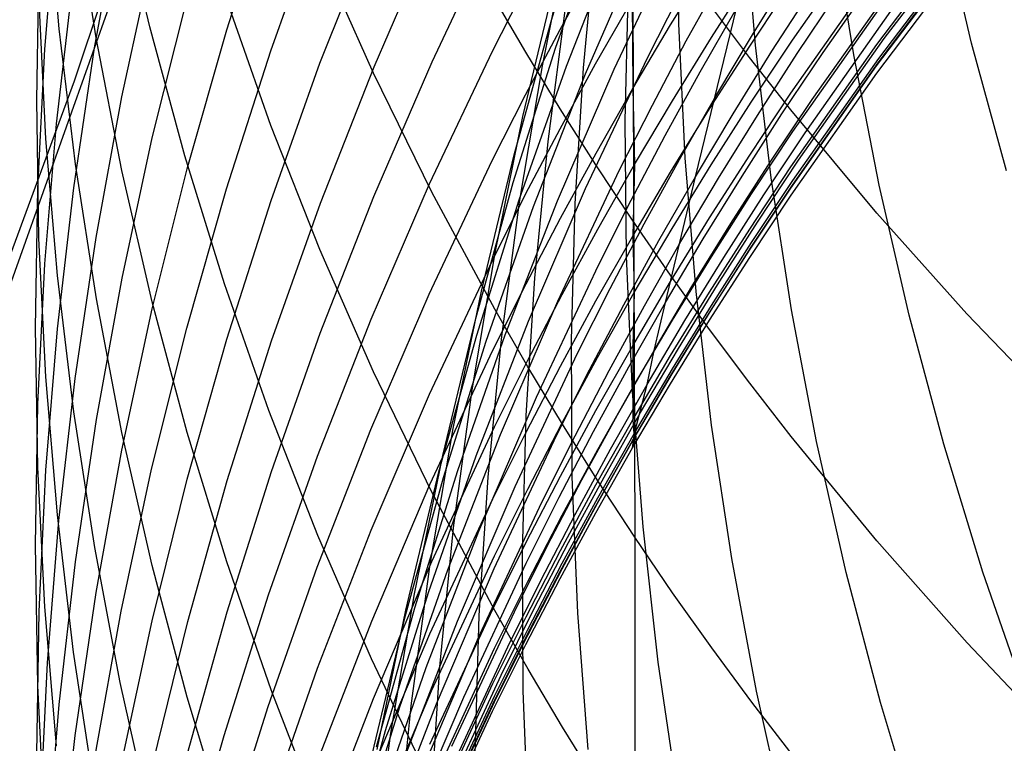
# Model space of a CAD drawing. Extents: x -383 to 1849, y -1185 to -529.
# Tile 229 of 256: x 193.32 to 196.53, y -1097.66 to -1095.3. Entities that reach past the tile are written whole.
import ezdxf

# ---------------------------------------------------------------- set-up
doc = ezdxf.new("R2010")
doc.units = 0
doc.layers.add('PREDEFINITO', color=7, linetype='CONTINUOUS')

msp = doc.modelspace()

# ---------------------------------------------------------------- linework, layer by layer
at = {"layer": 'PREDEFINITO'}
for p, q in [((194.0123, -1093.9542, 439.1351), (193.4971, -1095.504, 439.1249)), ((195.0553, -1095.3051, 547.7701), (195.1927, -1094.87, 547.9457)), ((193.4476, -1095.334, 617.4259), (193.4096, -1094.8914, 617.2133)), ((193.7441, -1095.3275, 621.4428), (193.6451, -1094.9031, 621.218)), ((193.9953, -1095.3372, 602.7054), (194.1399, -1094.8889, 602.5718)), ((195.3197, -1094.9012, 629.7732), (195.3272, -1096.9919, 626.6099)), ((195.4713, -1095.3171, 536.1204), (195.4659, -1094.8807, 536.3469)), ((193.5688, -1095.3629, 619.4295), (193.5003, -1094.9281, 619.21)), ((193.5636, -1095.3955, 608.0321), (193.6471, -1094.9408, 607.8667)), ((193.401, -1095.3999, 611.7067), (193.4392, -1094.9464, 611.5212)), ((194.1387, -1095.4052, 601.0025), (194.2987, -1094.9601, 600.8794)), ((195.0688, -1095.3964, 549.5781), (195.2221, -1094.9633, 549.7438)), ((195.7213, -1095.3873, 534.0328), (195.6848, -1094.9547, 534.2645)), ((195.8422, -1095.3702, 584.6221), (196.122, -1094.9721, 584.5944)), ((196.427, -1095.3807, 529.8336), (196.3281, -1094.9622, 530.0708)), ((194.2995, -1095.4457, 599.3086), (194.4746, -1095.0042, 599.1957)), ((196.0421, -1095.4187, 531.9319), (195.9741, -1094.9918, 532.1672)), ((196.1175, -1095.3851, 579.7775), (196.4113, -1094.9958, 579.772)), ((196.142, -1095.3649, 571.8624), (196.4353, -1094.977, 571.899)), ((194.4759, -1095.4579, 597.6256), (194.666, -1095.0203, 597.5229)), ((194.6654, -1095.4408, 595.9517), (194.8707, -1095.0083, 595.8591)), ((195.0258, -1095.4542, 543.9414), (195.1153, -1095.0127, 544.1367)), ((195.1046, -1095.4551, 551.3764), (195.274, -1095.0246, 551.532)), ((195.1595, -1095.4612, 540.0542), (195.202, -1095.0198, 540.2666)), ((195.9422, -1095.4102, 566.9133), (196.2212, -1095.0158, 566.9778)), ((195.167, -1095.4803, 553.1663), (195.3521, -1095.0533, 553.3116)), ((195.2602, -1095.4647, 554.948), (195.461, -1095.0414, 555.083)), ((196.1163, -1095.4544, 575.1547), (196.4101, -1095.0653, 575.1754)), ((196.1223, -1095.4442, 578.3248), (196.416, -1095.0549, 578.3296)), ((196.1239, -1095.4304, 573.4864), (196.418, -1095.0419, 573.5136)), ((193.6528, -1095.5556, 606.2922), (193.7517, -1095.1004, 606.1367)), ((194.4738, -1095.4777, 625.7299), (194.2985, -1095.0837, 625.5009)), ((196.1179, -1095.478, 576.8515), (196.4121, -1095.089, 576.8681)), ((193.3746, -1095.5658, 613.6596), (193.3825, -1095.1142, 613.4643)), ((195.0832, -1095.3357, 592.6369), (195.1995, -1095.1248, 592.6003)), ((195.4445, -1095.3205, 589.4001), (195.572, -1095.1146, 589.3728)), ((193.2151, -1096.3728, 439.1154), (193.6548, -1095.1385, 439.1228)), ((195.4956, -1095.373, 558.468), (195.6101, -1095.1656, 558.5252)), ((195.5778, -1095.3615, 587.8082), (195.709, -1095.1574, 587.7855)), ((195.7146, -1095.3477, 561.8951), (195.841, -1095.1448, 561.9421)), ((195.8374, -1095.543, 583.0023), (196.1174, -1095.1446, 582.9819)), ((193.4387, -1095.6434, 609.9489), (193.4919, -1095.1879, 609.773)), ((194.8628, -1095.4059, 594.29), (194.9714, -1095.1918, 594.2484)), ((194.9622, -1095.6196, 545.7697), (195.0682, -1095.1789, 545.9555)), ((195.2959, -1095.6335, 537.9813), (195.3067, -1095.1928, 538.2008)), ((195.7026, -1095.3901, 586.2211), (195.8373, -1095.188, 586.2029)), ((195.9066, -1095.5641, 568.5478), (196.1863, -1095.1685, 568.6033)), ((194.9716, -1095.4093, 627.8647), (194.8631, -1095.2229, 627.7514)), ((195.3686, -1095.4286, 556.7153), (195.4751, -1095.2184, 556.7777)), ((195.7752, -1095.4067, 563.5713), (195.9055, -1095.2052, 563.6135)), ((195.8581, -1095.4142, 565.2464), (195.992, -1095.2141, 565.2836)), ((193.4049, -1095.692, 615.6375), (193.3824, -1095.2447, 615.4336)), ((193.7521, -1095.6889, 604.5627), (193.8662, -1095.2344, 604.4174)), ((194.1395, -1095.6493, 623.6979), (193.9949, -1095.2405, 623.4709)), ((195.0441, -1095.7011, 541.901), (195.1023, -1095.2574, 542.1052)), ((195.1993, -1095.4482, 591.0291), (195.3192, -1095.2387, 590.997)), ((195.3192, -1095.2387, 590.997), (195.3208, -1095.5285, 589.4277)), ((195.7023, -1095.4268, 630.1071), (195.571, -1095.2535, 629.997)), ((195.5256, -1095.8163, 563.4863), (195.6594, -1095.2671, 560.2129)), ((195.541, -1095.4735, 560.1607), (195.6594, -1095.2671, 560.2129)), ((195.8436, -1095.6689, 581.3844), (196.1239, -1095.2701, 581.3709)), ((195.8835, -1095.6731, 570.1868), (196.1629, -1095.2764, 570.2332)), ((194.9333, -1095.745, 547.5939), (195.0553, -1095.3051, 547.7701)), ((195.3208, -1095.5285, 589.4277), (195.4445, -1095.3205, 589.4001)), ((195.4918, -1095.7539, 535.8955), (195.4713, -1095.3171, 536.1204)), ((193.5008, -1095.775, 617.6377), (193.4476, -1095.334, 617.4259)), ((193.8582, -1095.7484, 621.6658), (193.7441, -1095.3275, 621.4428)), ((193.8659, -1095.7902, 602.8404), (193.9953, -1095.3372, 602.7054)), ((194.9708, -1095.5486, 592.6739), (195.0832, -1095.3357, 592.6369)), ((195.592, -1095.5529, 561.8478), (195.7146, -1095.3477, 561.8951)), ((193.6525, -1095.7952, 619.6477), (193.5688, -1095.3629, 619.4295)), ((195.3849, -1095.5823, 558.4105), (195.4956, -1095.373, 558.468)), ((195.4504, -1095.5679, 587.8312), (195.5778, -1095.3615, 587.8082)), ((195.5715, -1095.5946, 586.2395), (195.7026, -1095.3901, 586.2211)), ((195.7076, -1095.5727, 584.6362), (195.8422, -1095.3702, 584.6221)), ((195.7729, -1095.8193, 533.8033), (195.7213, -1095.3873, 534.0328)), ((195.8374, -1095.784, 579.7831), (196.1175, -1095.3851, 579.7775)), ((195.8624, -1095.7623, 571.8252), (196.142, -1095.3649, 571.8624)), ((196.541, -1095.7969, 529.5998), (196.427, -1095.3807, 529.8336)), ((193.3782, -1095.8544, 611.8926), (193.401, -1095.3999, 611.7067)), ((193.4954, -1095.8528, 608.1984), (193.5636, -1095.3955, 608.0321)), ((193.9939, -1095.8555, 601.1272), (194.1387, -1095.4052, 601.0025)), ((194.657, -1095.8397, 594.3741), (194.8628, -1095.4059, 594.29)), ((194.9308, -1095.8349, 549.4117), (195.0688, -1095.3964, 549.5781)), ((195.084, -1095.594, 627.977), (194.9716, -1095.4093, 627.8647)), ((195.6485, -1095.6104, 563.529), (195.7752, -1095.4067, 563.5713)), ((195.7278, -1095.6165, 565.2088), (195.8581, -1095.4142, 565.2464)), ((195.808, -1095.6109, 566.8806), (195.9422, -1095.4102, 566.9133)), ((196.125, -1095.844, 531.6993), (196.0421, -1095.4187, 531.9319)), ((194.1396, -1095.8931, 599.4229), (194.2995, -1095.4457, 599.3086)), ((194.4753, -1095.8803, 596.0459), (194.6654, -1095.4408, 595.9517)), ((194.9504, -1095.8913, 551.22), (195.1046, -1095.4551, 551.3764)), ((194.9514, -1095.899, 543.7461), (195.0258, -1095.4542, 543.9414)), ((195.0833, -1095.6598, 591.0616), (195.1993, -1095.4482, 591.0291)), ((195.167, -1095.8545, 556.5896), (195.3686, -1095.4286, 556.7153)), ((195.8371, -1095.5981, 630.2159), (195.7023, -1095.4268, 630.1071)), ((195.8364, -1095.853, 575.1336), (196.1163, -1095.4544, 575.1547)), ((195.8424, -1095.8432, 578.3199), (196.1223, -1095.4442, 578.3248)), ((195.8437, -1095.8285, 573.4586), (196.1239, -1095.4304, 573.4864)), ((194.3011, -1095.902, 597.7299), (194.4759, -1095.4579, 597.6256)), ((194.6643, -1095.866, 625.9555), (194.4738, -1095.4777, 625.7299)), ((194.997, -1095.9137, 553.02), (195.167, -1095.4803, 553.1663)), ((195.0746, -1095.895, 554.8119), (195.2602, -1095.4647, 554.948)), ((195.1323, -1095.9045, 539.8425), (195.1595, -1095.4612, 540.0542)), ((195.4264, -1095.6819, 560.1081), (195.541, -1095.4735, 560.1607)), ((195.8375, -1095.8765, 576.8345), (196.1179, -1095.478, 576.8515)), ((193.4971, -1095.504, 439.1249), (192.9318, -1097.0361, 439.1159)), ((194.8622, -1095.7634, 592.7112), (194.9708, -1095.5486, 592.6739)), ((195.2009, -1095.7388, 589.4555), (195.3208, -1095.5285, 589.4277)), ((195.3208, -1095.5285, 589.4277), (195.3266, -1095.7764, 587.8544)), ((195.7027, -1095.7457, 583.0126), (195.8374, -1095.543, 583.0023)), ((193.3819, -1096.0175, 613.8549), (193.3746, -1095.5658, 613.6596)), ((193.5691, -1096.0138, 606.4488), (193.6528, -1095.5556, 606.2922)), ((195.278, -1095.7936, 558.3527), (195.3849, -1095.5823, 558.4105)), ((195.3266, -1095.7764, 587.8544), (195.4504, -1095.5679, 587.8312)), ((195.4731, -1095.7602, 561.8002), (195.592, -1095.5529, 561.8478)), ((195.5766, -1095.7776, 584.6505), (195.7076, -1095.5727, 584.6362)), ((195.772, -1095.7653, 568.5197), (195.9066, -1095.5641, 568.5478)), ((195.2002, -1095.7769, 628.0882), (195.084, -1095.594, 627.977)), ((195.4441, -1095.8012, 586.2581), (195.5715, -1095.5946, 586.2395)), ((195.5256, -1095.8163, 563.4863), (195.6485, -1095.6104, 563.529)), ((195.6775, -1095.8138, 566.8477), (195.808, -1095.6109, 566.8806)), ((196.1175, -1095.9349, 630.4299), (195.8371, -1095.5981, 630.2159)), ((193.4007, -1096.1005, 610.1254), (193.4387, -1095.6434, 609.9489)), ((194.8715, -1096.064, 545.5836), (194.9622, -1095.6196, 545.7697)), ((195.3003, -1096.075, 537.7629), (195.2959, -1095.6335, 537.9813)), ((195.6011, -1095.8211, 565.1711), (195.7278, -1095.6165, 565.2088)), ((194.2994, -1096.0534, 623.9222), (194.1395, -1095.6493, 623.6979)), ((194.971, -1095.8734, 591.0943), (195.0833, -1095.6598, 591.0616)), ((195.7088, -1095.8718, 581.3912), (195.8436, -1095.6689, 581.3844)), ((195.7491, -1095.8749, 570.1633), (195.8835, -1095.6731, 570.1868)), ((193.4427, -1096.1382, 615.841), (193.4049, -1095.692, 615.6375)), ((193.6532, -1096.1471, 604.7091), (193.7521, -1095.6889, 604.5627)), ((195.001, -1096.147, 541.6974), (195.0441, -1095.7011, 541.901)), ((195.3156, -1095.8924, 560.0553), (195.4264, -1095.6819, 560.1081)), ((195.0848, -1095.9511, 589.4837), (195.2009, -1095.7388, 589.4555)), ((193.5693, -1096.2141, 617.8485), (193.5008, -1095.775, 617.6377)), ((193.9877, -1096.1655, 621.8867), (193.8582, -1095.7484, 621.6658)), ((194.6564, -1096.1987, 592.7868), (194.8622, -1095.7634, 592.7112)), ((194.8265, -1096.1891, 547.4173), (194.9333, -1095.745, 547.5939)), ((195.2067, -1095.9872, 587.8779), (195.3266, -1095.7764, 587.8544)), ((195.3266, -1095.7764, 587.8544), (195.3205, -1096.0102, 586.2768)), ((195.3581, -1095.9696, 561.7523), (195.4731, -1095.7602, 561.8002)), ((195.5274, -1096.1905, 535.6723), (195.4918, -1095.7539, 535.8955)), ((195.5716, -1095.9507, 583.0231), (195.7027, -1095.7457, 583.0126)), ((195.6411, -1095.9689, 568.4915), (195.772, -1095.7653, 568.5197)), ((195.7279, -1095.9646, 571.8064), (195.8624, -1095.7623, 571.8252)), ((193.7514, -1096.2245, 619.8644), (193.6525, -1095.7952, 619.6477)), ((193.7518, -1096.2474, 602.9767), (193.8659, -1095.7902, 602.8404)), ((195.0757, -1096.2218, 558.2364), (195.278, -1095.7936, 558.3527)), ((195.3202, -1095.958, 628.1983), (195.2002, -1095.7769, 628.0882)), ((195.3205, -1096.0102, 586.2768), (195.4441, -1095.8012, 586.2581)), ((195.4493, -1095.9847, 584.6649), (195.5766, -1095.7776, 584.6505)), ((195.7027, -1095.987, 579.7859), (195.8374, -1095.784, 579.7831)), ((194.4665, -1096.2804, 594.4595), (194.657, -1095.8397, 594.3741)), ((194.808, -1096.2781, 549.2447), (194.9308, -1095.8349, 549.4117)), ((195.4064, -1096.0243, 563.4433), (195.5256, -1095.8163, 563.4863)), ((195.4275, -1096.2264, 566.7812), (195.5256, -1095.8163, 563.4863)), ((195.4782, -1096.0279, 565.133), (195.6011, -1095.8211, 565.1711)), ((195.5506, -1096.019, 566.8146), (195.6775, -1095.8138, 566.8477)), ((195.7089, -1096.031, 573.4445), (195.8437, -1095.8285, 573.4586)), ((195.8395, -1096.2502, 533.5761), (195.7729, -1095.8193, 533.8033)), ((193.3705, -1096.3094, 612.0788), (193.3782, -1095.8544, 611.8926)), ((193.4424, -1096.3122, 608.3655), (193.4954, -1095.8528, 608.1984)), ((193.8643, -1096.3106, 601.2531), (193.9939, -1095.8555, 601.1272)), ((194.87, -1096.2481, 626.1776), (194.6643, -1095.866, 625.9555)), ((194.9807, -1096.2874, 556.4628), (195.167, -1095.8545, 556.5896)), ((195.5777, -1096.0771, 581.3982), (195.7088, -1095.8718, 581.3912)), ((195.7017, -1096.0558, 575.1229), (195.8364, -1095.853, 575.1336)), ((195.7078, -1096.0463, 578.3174), (195.8424, -1095.8432, 578.3199)), ((196.2231, -1096.2673, 531.4698), (196.125, -1095.844, 531.6993)), ((193.9949, -1096.3458, 599.5386), (194.1396, -1095.8931, 599.4229)), ((194.1415, -1096.3519, 597.8355), (194.3011, -1095.902, 597.7299)), ((194.3005, -1096.3263, 596.1414), (194.4753, -1095.8803, 596.0459)), ((194.8115, -1096.333, 551.0628), (194.9504, -1095.8913, 551.22)), ((194.8625, -1096.0889, 591.1274), (194.971, -1095.8734, 591.0943)), ((194.8923, -1096.3465, 543.5509), (194.9514, -1095.899, 543.7461)), ((194.9042, -1096.3318, 554.6748), (195.0746, -1095.895, 554.8119)), ((195.1203, -1096.349, 539.6317), (195.1323, -1095.9045, 539.8425)), ((195.2086, -1096.1048, 560.0022), (195.3156, -1095.8924, 560.0553)), ((195.6184, -1096.0791, 570.1397), (195.7491, -1095.8749, 570.1633)), ((195.7027, -1096.0792, 576.8258), (195.8375, -1095.8765, 576.8345)), ((194.8424, -1096.353, 552.8729), (194.997, -1095.9137, 553.02)), ((196.4117, -1096.2636, 630.6388), (196.1175, -1095.9349, 630.4299)), ((194.9725, -1096.1655, 589.5121), (195.0848, -1095.9511, 589.4837)), ((195.247, -1096.181, 561.7041), (195.3581, -1095.9696, 561.7523)), ((195.4439, -1096.1372, 628.3073), (195.3202, -1095.958, 628.1983)), ((195.4442, -1096.158, 583.0337), (195.5716, -1095.9507, 583.0231)), ((195.5139, -1096.1747, 568.463), (195.6411, -1095.9689, 568.4915)), ((195.5971, -1096.1692, 571.7874), (195.7279, -1095.9646, 571.8064)), ((195.0906, -1096.2001, 587.9016), (195.2067, -1095.9872, 587.8779)), ((195.3257, -1096.1941, 584.6795), (195.4493, -1095.9847, 584.6649)), ((195.5716, -1096.1923, 579.7888), (195.7027, -1095.987, 579.7859)), ((193.4044, -1096.4686, 614.0499), (193.3819, -1096.0175, 613.8549)), ((193.5007, -1096.4747, 606.6062), (193.5691, -1096.0138, 606.4488)), ((195.2006, -1096.2212, 586.2958), (195.3205, -1096.0102, 586.2768)), ((195.2912, -1096.2345, 563.4001), (195.4064, -1096.0243, 563.4433)), ((195.3205, -1096.0102, 586.2768), (195.3257, -1096.1941, 584.6795)), ((195.3592, -1096.2369, 565.0947), (195.4782, -1096.0279, 565.133)), ((195.4275, -1096.2264, 566.7812), (195.5506, -1096.019, 566.8146)), ((195.5777, -1096.2359, 573.4303), (195.7089, -1096.031, 573.4445)), ((194.4745, -1096.4521, 624.1436), (194.2994, -1096.0534, 623.9222)), ((194.7961, -1096.5117, 545.3976), (194.8715, -1096.064, 545.5836)), ((195.5707, -1096.2609, 575.112), (195.7017, -1096.0558, 575.1229)), ((195.5768, -1096.2516, 578.3148), (195.7078, -1096.0463, 578.3174)), ((194.657, -1096.5257, 591.1943), (194.8625, -1096.0889, 591.1274)), ((195.3199, -1096.5168, 537.5461), (195.3003, -1096.075, 537.7629)), ((195.4502, -1096.2846, 581.4052), (195.5777, -1096.0771, 581.3982)), ((195.4913, -1096.2855, 570.1158), (195.6184, -1096.0791, 570.1397)), ((195.5714, -1096.2843, 576.8171), (195.7027, -1096.0792, 576.8258)), ((193.3779, -1096.5585, 610.3023), (193.4007, -1096.1005, 610.1254)), ((195.006, -1096.5353, 559.8953), (195.2086, -1096.1048, 560.0022)), ((193.4957, -1096.583, 616.0439), (193.4427, -1096.1382, 615.841)), ((193.5695, -1096.6084, 604.8566), (193.6532, -1096.1471, 604.7091)), ((194.9731, -1096.5948, 541.4943), (195.001, -1096.147, 541.6974)), ((195.3205, -1096.3674, 583.0445), (195.4442, -1096.158, 583.0337)), ((195.5715, -1096.3146, 628.4151), (195.4439, -1096.1372, 628.3073)), ((194.1324, -1096.5783, 622.1054), (193.9877, -1096.1655, 621.8867)), ((194.7349, -1096.6371, 547.2405), (194.8265, -1096.1891, 547.4173)), ((194.8641, -1096.3819, 589.5408), (194.9725, -1096.1655, 589.5121)), ((195.1396, -1096.3944, 561.6557), (195.247, -1096.181, 561.7041)), ((195.2059, -1096.4056, 584.6942), (195.3257, -1096.1941, 584.6795)), ((195.3257, -1096.1941, 584.6795), (195.3205, -1096.3674, 583.0445)), ((195.3905, -1096.3826, 568.4343), (195.5139, -1096.1747, 568.463)), ((195.4442, -1096.3998, 579.7917), (195.5716, -1096.1923, 579.7888)), ((195.4699, -1096.376, 571.7682), (195.5971, -1096.1692, 571.7874)), ((195.5782, -1096.6265, 535.4511), (195.5274, -1096.1905, 535.6723)), ((193.6529, -1096.6507, 618.0582), (193.5693, -1096.2141, 617.8485)), ((193.8656, -1096.6504, 620.0794), (193.7514, -1096.2245, 619.8644)), ((194.4658, -1096.641, 592.8637), (194.6564, -1096.1987, 592.7868)), ((194.8887, -1096.6569, 558.119), (195.0757, -1096.2218, 558.2364)), ((194.9783, -1096.4151, 587.9255), (195.0906, -1096.2001, 587.9016)), ((195.0845, -1096.4344, 586.315), (195.2006, -1096.2212, 586.2958)), ((195.3082, -1096.4359, 566.7476), (195.4275, -1096.2264, 566.7812)), ((195.3905, -1096.3826, 568.4343), (195.4275, -1096.2264, 566.7812)), ((193.6528, -1096.7083, 603.1141), (193.7518, -1096.2474, 602.9767)), ((194.9786, -1096.4367, 626.2872), (194.87, -1096.2481, 626.1776)), ((195.1797, -1096.4466, 563.3567), (195.2912, -1096.2345, 563.4001)), ((195.2439, -1096.448, 565.0562), (195.3592, -1096.2369, 565.0947)), ((195.4494, -1096.4592, 578.3122), (195.5768, -1096.2516, 578.3148)), ((195.4503, -1096.443, 573.4159), (195.5777, -1096.2359, 573.4303)), ((195.9212, -1096.6796, 533.3516), (195.8395, -1096.2502, 533.5761)), ((194.2912, -1096.7276, 594.5462), (194.4665, -1096.2804, 594.4595)), ((194.7005, -1096.7257, 549.0773), (194.808, -1096.2781, 549.2447)), ((194.8096, -1096.7268, 556.3351), (194.9807, -1096.2874, 556.4628)), ((195.3265, -1096.4943, 581.4122), (195.4502, -1096.2846, 581.4052)), ((195.368, -1096.4942, 570.0918), (195.4913, -1096.2855, 570.1158)), ((195.4433, -1096.4683, 575.1011), (195.5707, -1096.2609, 575.112)), ((195.4439, -1096.4916, 576.8082), (195.5714, -1096.2843, 576.8171)), ((196.3361, -1096.6882, 531.2435), (196.2231, -1096.2673, 531.4698)), ((196.7193, -1096.584, 630.8423), (196.4117, -1096.2636, 630.6388)), ((193.378, -1096.7644, 612.2649), (193.3705, -1096.3094, 612.0788)), ((193.4046, -1096.7731, 608.5332), (193.4424, -1096.3122, 608.3655)), ((193.7499, -1096.77, 601.3802), (193.8643, -1096.3106, 601.2531)), ((195.7027, -1096.49, 628.5217), (195.5715, -1096.3146, 628.4151)), ((193.8654, -1096.8033, 599.6555), (193.9949, -1096.3458, 599.5386)), ((193.997, -1096.8073, 597.9424), (194.1415, -1096.3519, 597.8355)), ((194.1408, -1096.7782, 596.2382), (194.3005, -1096.3263, 596.1414)), ((194.6879, -1096.7794, 550.9052), (194.8115, -1096.333, 551.0628)), ((194.7029, -1096.7977, 552.725), (194.8424, -1096.353, 552.8729)), ((194.7491, -1096.7746, 554.5369), (194.9042, -1096.3318, 554.6748)), ((194.8484, -1096.7963, 543.3562), (194.8923, -1096.3465, 543.5509)), ((195.1234, -1096.7944, 539.4221), (195.1203, -1096.349, 539.6317)), ((194.6586, -1096.8203, 589.5989), (194.8641, -1096.3819, 589.5408)), ((195.2007, -1096.5791, 583.0553), (195.3205, -1096.3674, 583.0445)), ((195.2708, -1096.5928, 568.4054), (195.3905, -1096.3826, 568.4343)), ((195.3205, -1096.3674, 583.0445), (195.3206, -1096.6095, 579.7947)), ((195.3465, -1096.5851, 571.749), (195.4699, -1096.376, 571.7682)), ((195.368, -1096.4942, 570.0918), (195.3905, -1096.3826, 568.4343)), ((194.8698, -1096.632, 587.9497), (194.9783, -1096.4151, 587.9255)), ((194.9363, -1096.8269, 561.5582), (195.1396, -1096.3944, 561.6557)), ((195.09, -1096.6193, 584.7091), (195.2059, -1096.4056, 584.6942)), ((195.3206, -1096.6095, 579.7947), (195.4442, -1096.3998, 579.7917)), ((194.9723, -1096.6497, 586.3344), (195.0845, -1096.4344, 586.315)), ((195.091, -1096.6236, 626.3958), (194.9786, -1096.4367, 626.2872)), ((195.072, -1096.6608, 563.313), (195.1797, -1096.4466, 563.3567)), ((195.1324, -1096.6611, 565.0175), (195.2439, -1096.448, 565.0562)), ((195.1927, -1096.6476, 566.7138), (195.3082, -1096.4359, 566.7476)), ((195.3266, -1096.6523, 573.4015), (195.4503, -1096.443, 573.4159)), ((193.4421, -1096.9188, 614.2446), (193.4044, -1096.4686, 614.0499)), ((193.4474, -1096.9377, 606.7644), (193.5007, -1096.4747, 606.6062)), ((194.6648, -1096.845, 624.3618), (194.4745, -1096.4521, 624.1436)), ((195.3198, -1096.6779, 575.09), (195.4433, -1096.4683, 575.1011)), ((195.3259, -1096.6691, 578.3096), (195.4494, -1096.4592, 578.3122)), ((194.7359, -1096.9621, 545.2118), (194.7961, -1096.5117, 545.3976)), ((195.2066, -1096.7063, 581.4194), (195.3265, -1096.4943, 581.4122)), ((195.2485, -1096.705, 570.0676), (195.368, -1096.4942, 570.0918)), ((195.3201, -1096.7011, 576.7993), (195.4439, -1096.4916, 576.8082)), ((195.3266, -1096.6523, 573.4015), (195.368, -1096.4942, 570.0918)), ((195.8376, -1096.6634, 628.6272), (195.7027, -1096.49, 628.5217)), ((194.4667, -1096.9694, 591.2624), (194.657, -1096.5257, 591.1943)), ((194.8187, -1096.9729, 559.7874), (195.006, -1096.5353, 559.8953)), ((195.3545, -1096.9585, 537.331), (195.3199, -1096.5168, 537.5461)), ((193.3703, -1097.0171, 610.4794), (193.3779, -1096.5585, 610.3023)), ((194.2923, -1096.9862, 622.3215), (194.1324, -1096.5783, 622.1054)), ((195.0846, -1096.7929, 583.0663), (195.2007, -1096.5791, 583.0553)), ((193.5639, -1097.0258, 616.2458), (193.4957, -1096.583, 616.0439)), ((193.501, -1097.0723, 605.005), (193.5695, -1096.6084, 604.8566)), ((194.9604, -1097.0437, 541.2922), (194.9731, -1096.5948, 541.4943)), ((195.155, -1096.8051, 568.3763), (195.2708, -1096.5928, 568.4054)), ((195.2007, -1096.8215, 579.7977), (195.3206, -1096.6095, 579.7947)), ((195.2269, -1096.7964, 571.7295), (195.3465, -1096.5851, 571.749)), ((195.3206, -1096.6095, 579.7947), (195.3259, -1096.6691, 578.3096)), ((194.2905, -1097.0897, 592.9417), (194.4658, -1096.641, 592.8637)), ((194.6586, -1097.0883, 547.0637), (194.7349, -1096.6371, 547.2405)), ((194.6643, -1097.0716, 587.9986), (194.8698, -1096.632, 587.9497)), ((194.9778, -1096.835, 584.7241), (195.09, -1096.6193, 584.7091)), ((195.2072, -1096.8087, 626.5034), (195.091, -1096.6236, 626.3958)), ((195.644, -1097.0614, 535.2323), (195.5782, -1096.6265, 535.4511)), ((193.7518, -1097.0842, 618.2664), (193.6529, -1096.6507, 618.0582)), ((193.995, -1097.0723, 620.2924), (193.8656, -1096.6504, 620.0794)), ((194.717, -1097.0986, 558.0008), (194.8887, -1096.6569, 558.119)), ((194.8638, -1096.8669, 586.3539), (194.9723, -1096.6497, 586.3344)), ((194.8682, -1097.0947, 563.225), (195.072, -1096.6608, 563.313)), ((195.0247, -1096.8762, 564.9785), (195.1324, -1096.6611, 565.0175)), ((195.081, -1096.8613, 566.6798), (195.1927, -1096.6476, 566.7138)), ((195.2061, -1096.8811, 578.307), (195.3259, -1096.6691, 578.3096)), ((195.2067, -1096.8637, 573.3869), (195.3266, -1096.6523, 573.4015)), ((195.3201, -1096.7011, 576.7993), (195.3266, -1096.6523, 573.4015)), ((195.3259, -1096.6691, 578.3096), (195.3201, -1096.7011, 576.7993)), ((196.118, -1097.0043, 628.8345), (195.8376, -1096.6634, 628.6272)), ((193.5691, -1097.1724, 603.2524), (193.6528, -1096.7083, 603.1141)), ((195.0905, -1096.9203, 581.4266), (195.2066, -1096.7063, 581.4194)), ((195.1327, -1096.918, 570.0433), (195.2485, -1096.705, 570.0676)), ((195.2, -1096.8897, 575.0789), (195.3198, -1096.6779, 575.09)), ((195.2001, -1096.9128, 576.7903), (195.3201, -1096.7011, 576.7993)), ((196.0179, -1097.107, 533.13), (195.9212, -1096.6796, 533.3516)), ((196.4642, -1097.106, 531.0208), (196.3361, -1096.6882, 531.2435)), ((194.1311, -1097.1807, 594.634), (194.2912, -1096.7276, 594.5462)), ((194.6082, -1097.177, 548.9097), (194.7005, -1096.7257, 549.0773)), ((194.6538, -1097.1722, 556.2066), (194.8096, -1096.7268, 556.3351)), ((193.4008, -1097.2189, 612.4508), (193.378, -1096.7644, 612.2649)), ((193.3821, -1097.2351, 608.7012), (193.4046, -1096.7731, 608.5332)), ((193.6507, -1097.2331, 601.5083), (193.7499, -1096.77, 601.3802)), ((193.7511, -1097.2651, 599.7735), (193.8654, -1096.8033, 599.6555)), ((193.9964, -1097.2356, 596.3362), (194.1408, -1096.7782, 596.2382)), ((194.5787, -1097.2472, 552.5767), (194.7029, -1096.7977, 552.725)), ((194.5795, -1097.2302, 550.7471), (194.6879, -1096.7794, 550.9052)), ((194.6092, -1097.2227, 554.3983), (194.7491, -1096.7746, 554.5369)), ((194.8196, -1097.2479, 543.1621), (194.8484, -1096.7963, 543.3562)), ((194.9723, -1097.0087, 583.0773), (195.0846, -1096.7929, 583.0663)), ((195.0429, -1097.0194, 568.3471), (195.155, -1096.8051, 568.3763)), ((195.111, -1097.0098, 571.7099), (195.2269, -1096.7964, 571.7295)), ((195.1417, -1097.24, 539.2139), (195.1234, -1096.7944, 539.4221)), ((193.8678, -1097.2674, 598.0505), (193.997, -1096.8073, 597.9424)), ((194.4684, -1097.2657, 589.6579), (194.6586, -1096.8203, 589.5989)), ((194.7483, -1097.2664, 561.4598), (194.9363, -1096.8269, 561.5582)), ((194.8694, -1097.0528, 584.7392), (194.9778, -1096.835, 584.7241)), ((195.0847, -1097.0355, 579.8007), (195.2007, -1096.8215, 579.7977)), ((195.3272, -1096.9919, 626.6099), (195.2072, -1096.8087, 626.5034)), ((194.6583, -1097.307, 586.3935), (194.8638, -1096.8669, 586.3539)), ((194.8703, -1097.2317, 624.5765), (194.6648, -1096.845, 624.3618)), ((194.9731, -1097.0769, 566.6456), (195.081, -1096.8613, 566.6798)), ((195.0906, -1097.0773, 573.3722), (195.2067, -1096.8637, 573.3869)), ((194.8208, -1097.3121, 564.9), (195.0247, -1096.8762, 564.9785)), ((195.084, -1097.1036, 575.0676), (195.2, -1096.8897, 575.0789)), ((195.0901, -1097.0953, 578.3044), (195.2061, -1096.8811, 578.307)), ((193.4951, -1097.3675, 614.4385), (193.4421, -1096.9188, 614.2446)), ((194.9782, -1097.1365, 581.4339), (195.0905, -1096.9203, 581.4266)), ((195.0208, -1097.133, 570.0188), (195.1327, -1096.918, 570.0433)), ((195.084, -1097.1266, 576.7812), (195.2001, -1096.9128, 576.7903)), ((193.4094, -1097.4023, 606.9231), (193.4474, -1096.9377, 606.7644)), ((194.6909, -1097.4148, 545.0264), (194.7359, -1096.9621, 545.2118)), ((195.4042, -1097.3994, 537.1178), (195.3545, -1096.9585, 537.331)), ((194.2916, -1097.4197, 591.3314), (194.4667, -1096.9694, 591.2624)), ((194.4674, -1097.3888, 622.5348), (194.2923, -1096.9862, 622.3215)), ((194.6466, -1097.4169, 559.6787), (194.8187, -1096.9729, 559.7874)), ((195.451, -1097.1732, 626.7153), (195.3272, -1096.9919, 626.6099)), ((195.3272, -1096.9919, 626.6099), (195.3272, -1097.9843, 624.9944)), ((193.378, -1097.4757, 610.6565), (193.3703, -1097.0171, 610.4794)), ((193.6473, -1097.4662, 616.4466), (193.5639, -1097.0258, 616.2458)), ((194.8639, -1097.2265, 583.0885), (194.9723, -1097.0087, 583.0773)), ((194.9347, -1097.2356, 568.3177), (195.0429, -1097.0194, 568.3471)), ((194.999, -1097.2252, 571.6902), (195.111, -1097.0098, 571.7099)), ((196.4122, -1097.3371, 629.0368), (196.118, -1097.0043, 628.8345)), ((194.664, -1097.494, 584.7699), (194.8694, -1097.0528, 584.7392)), ((194.9629, -1097.4935, 541.0912), (194.9604, -1097.0437, 541.2922)), ((194.9724, -1097.2517, 579.8037), (195.0847, -1097.0355, 579.8007)), ((195.725, -1097.4947, 535.016), (195.644, -1097.0614, 535.2323)), ((193.4478, -1097.5384, 605.154), (193.501, -1097.0723, 605.005)), ((193.866, -1097.5143, 618.4729), (193.7518, -1097.0842, 618.2664)), ((194.1396, -1097.4898, 620.5031), (193.995, -1097.0723, 620.2924)), ((194.1305, -1097.5444, 593.0206), (194.2905, -1097.0897, 592.9417)), ((194.474, -1097.5183, 588.0484), (194.6643, -1097.0716, 587.9986)), ((194.5975, -1097.5423, 546.8871), (194.6586, -1097.0883, 547.0637)), ((194.6796, -1097.5356, 563.1363), (194.8682, -1097.0947, 563.225)), ((194.7688, -1097.5139, 566.5768), (194.9731, -1097.0769, 566.6456)), ((194.9783, -1097.293, 573.3575), (195.0906, -1097.0773, 573.3722)), ((194.5605, -1097.5462, 557.8819), (194.717, -1097.0986, 558.0008)), ((194.9716, -1097.3425, 576.772), (195.084, -1097.1266, 576.7812)), ((194.9718, -1097.3196, 575.0563), (195.084, -1097.1036, 575.0676)), ((194.9779, -1097.3116, 578.3017), (195.0901, -1097.0953, 578.3044)), ((196.1297, -1097.5318, 532.9115), (196.0179, -1097.107, 533.13)), ((196.6072, -1097.5205, 530.8019), (196.4642, -1097.106, 531.0208)), ((194.8697, -1097.3546, 581.4413), (194.9782, -1097.1365, 581.4339)), ((194.9127, -1097.3501, 569.9941), (195.0208, -1097.133, 570.0188)), ((193.5007, -1097.6391, 603.3916), (193.5691, -1097.1724, 603.2524)), ((193.9863, -1097.6392, 594.7229), (194.1311, -1097.1807, 594.634)), ((194.5132, -1097.623, 556.0776), (194.6538, -1097.1722, 556.2066)), ((194.5312, -1097.6316, 548.742), (194.6082, -1097.177, 548.9097)), ((195.5785, -1097.3527, 626.8196), (195.451, -1097.1732, 626.7153)), ((193.4389, -1097.6724, 612.6364), (193.4008, -1097.2189, 612.4508)), ((194.4845, -1097.6757, 554.2593), (194.6092, -1097.2227, 554.3983)), ((193.3747, -1097.6975, 608.8695), (193.3821, -1097.2351, 608.7012)), ((193.5667, -1097.6994, 601.6374), (193.6507, -1097.2331, 601.5083)), ((193.8671, -1097.6977, 596.4352), (193.9964, -1097.2356, 596.3362)), ((194.4698, -1097.701, 552.428), (194.5787, -1097.2472, 552.5767)), ((194.4864, -1097.6847, 550.5889), (194.5795, -1097.2302, 550.7471)), ((194.6584, -1097.6679, 583.111), (194.8639, -1097.2265, 583.0885)), ((194.7298, -1097.6738, 568.2584), (194.9347, -1097.2356, 568.3177)), ((194.806, -1097.7007, 542.9689), (194.8196, -1097.2479, 543.1621)), ((194.8639, -1097.4697, 579.8067), (194.9724, -1097.2517, 579.8037)), ((194.9788, -1097.4225, 624.6825), (194.8703, -1097.2317, 624.5765)), ((194.8908, -1097.4427, 571.6704), (194.999, -1097.2252, 571.6902)), ((195.1751, -1097.6854, 539.0073), (195.1417, -1097.24, 539.2139)), ((193.652, -1097.7306, 599.8925), (193.7511, -1097.2651, 599.7735)), ((193.7538, -1097.7319, 598.1595), (193.8678, -1097.2674, 598.0505)), ((194.2935, -1097.7177, 589.7178), (194.4684, -1097.2657, 589.6579)), ((194.5755, -1097.7125, 561.3607), (194.7483, -1097.2664, 561.4598)), ((194.468, -1097.7542, 586.4337), (194.6583, -1097.307, 586.3935)), ((194.6321, -1097.7552, 564.8208), (194.8208, -1097.3121, 564.9)), ((194.8634, -1097.5375, 575.0448), (194.9718, -1097.3196, 575.0563)), ((194.8695, -1097.5298, 578.299), (194.9779, -1097.3116, 578.3017)), ((194.8698, -1097.5106, 573.3426), (194.9783, -1097.293, 573.3575)), ((194.7078, -1097.7898, 569.9444), (194.9127, -1097.3501, 569.9941)), ((194.8631, -1097.5603, 576.7627), (194.9716, -1097.3425, 576.772)), ((196.7197, -1097.6614, 629.2339), (196.4122, -1097.3371, 629.0368)), ((193.5633, -1097.8141, 614.6317), (193.4951, -1097.3675, 614.4385)), ((194.6642, -1097.7966, 581.4563), (194.8697, -1097.3546, 581.4413)), ((195.7098, -1097.5301, 626.9227), (195.5785, -1097.3527, 626.8196)), ((193.3867, -1097.8679, 607.0822), (193.4094, -1097.4023, 606.9231)), ((194.6578, -1097.7856, 622.745), (194.4674, -1097.3888, 622.5348)), ((194.6611, -1097.8693, 544.8416), (194.6909, -1097.4148, 545.0264)), ((195.4691, -1097.8392, 536.9068), (195.4042, -1097.3994, 537.1178)), ((194.1318, -1097.8758, 591.4013), (194.2916, -1097.4197, 591.3314)), ((194.4898, -1097.867, 559.5693), (194.6466, -1097.4169, 559.6787)), ((194.6857, -1097.8833, 571.6304), (194.8908, -1097.4427, 571.6704)), ((195.0911, -1097.6116, 624.7875), (194.9788, -1097.4225, 624.6825)), ((193.4009, -1097.9338, 610.8334), (193.378, -1097.4757, 610.6565)), ((193.746, -1097.9035, 616.6461), (193.6473, -1097.4662, 616.4466)), ((194.6584, -1097.9116, 579.8129), (194.8639, -1097.4697, 579.8067)), ((194.2994, -1097.9024, 620.7114), (194.1396, -1097.4898, 620.5031)), ((194.4738, -1097.9423, 584.8011), (194.664, -1097.494, 584.7699)), ((194.6643, -1097.9516, 573.3125), (194.8698, -1097.5106, 573.3426)), ((194.9805, -1097.9435, 540.8916), (194.9629, -1097.4935, 541.0912)), ((195.821, -1097.9259, 534.8025), (195.725, -1097.4947, 535.016)), ((193.4098, -1098.006, 605.3035), (193.4478, -1097.5384, 605.154)), ((193.9953, -1097.9405, 618.6776), (193.866, -1097.5143, 618.4729)), ((193.9856, -1098.0044, 593.1006), (194.1305, -1097.5444, 593.0206)), ((194.2989, -1097.9716, 588.0988), (194.474, -1097.5183, 588.0484)), ((194.5062, -1097.983, 563.0468), (194.6796, -1097.5356, 563.1363)), ((194.5517, -1097.9984, 546.7108), (194.5975, -1097.5423, 546.8871)), ((194.5797, -1097.9579, 566.5072), (194.7688, -1097.5139, 566.5768)), ((194.6581, -1097.9791, 575.0217), (194.8634, -1097.5375, 575.0448)), ((194.6641, -1097.9721, 578.2935), (194.8695, -1097.5298, 578.299)), ((195.8446, -1097.7056, 627.0247), (195.7098, -1097.5301, 626.9227)), ((196.2565, -1097.9537, 532.6965), (196.1297, -1097.5318, 532.9115)), ((194.4193, -1097.9992, 557.7623), (194.5605, -1097.5462, 557.8819)), ((194.6574, -1098.0017, 576.7439), (194.8631, -1097.5603, 576.7627)), ((193.4474, -1098.108, 603.5313), (193.5007, -1097.6391, 603.3916)), ((193.8567, -1098.1025, 594.8128), (193.9863, -1097.6392, 594.7229)), ((194.3878, -1098.0787, 555.948), (194.5132, -1097.623, 556.0776)), ((194.4695, -1098.0889, 548.5746), (194.5312, -1097.6316, 548.742)), ((195.2073, -1097.7989, 624.8914), (195.0911, -1097.6116, 624.7875))]:
    msp.add_line(p, q, dxfattribs=at)

doc.saveas('drawing.dxf')
